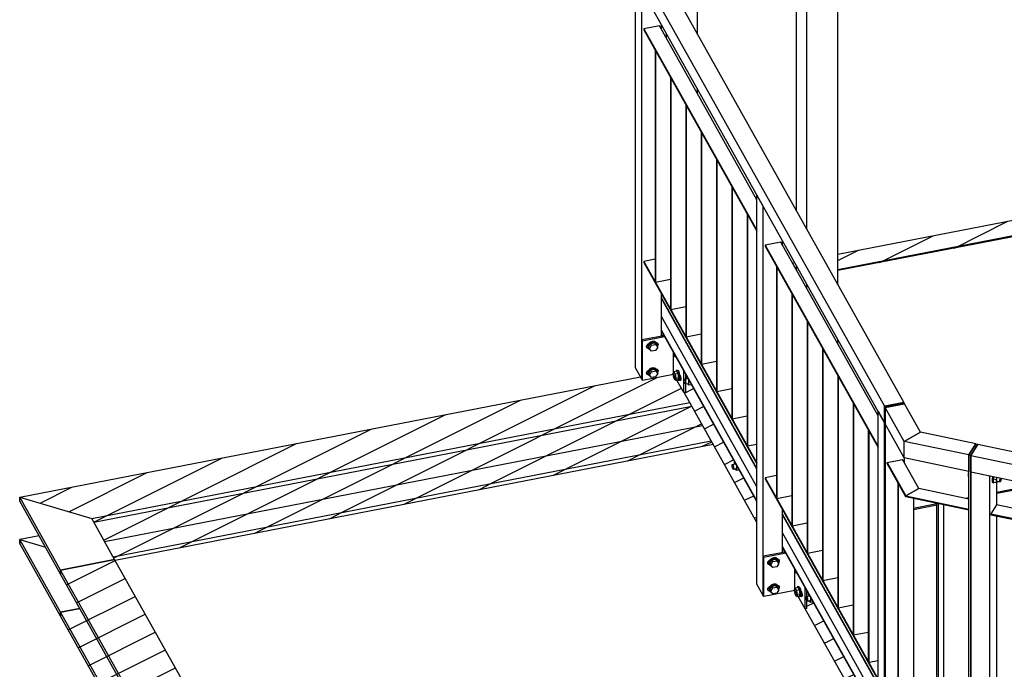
# Model space of a CAD drawing. Header units: millimetres. Extents: x 1838 to 190192, y -28 to 11710.
# Tile 10 of 80: x 42201 to 44618, y 6105 to 7699. Entities that reach past the tile are written whole.
import ezdxf

# ---------------------------------------------------------------- set-up
doc = ezdxf.new("R2010")
doc.units = ezdxf.units.MM
pattern_1 = [(26.565, (44862.25, 7209.397), (-56.1266, 28.0633), [])]
pattern_2 = [(26.565, (47360.265, 7326.83), (-56.1266, 28.0633), [])]
pattern_3 = [(26.565, (43777.326, 6922.99), (-56.1266, 28.0633), [])]

# ---------------------------------------------------------------- blocks, each defined once
blk = doc.blocks.new('Part-22385 - 18971')
at = {"color": 7}
for p, q in [((44325.4, 6747.2), (44372.9, 6756.4)), ((44325.4, 6706.8), (44325.4, 6747.2)), ((44372.2, 6663.7), (44325.4, 6747.2)), ((44412, 6686.6), (44372.9, 6756.4)), ((44372.2, 6623.3), (44325.4, 6706.8)), ((44372.2, 6663.7), (44412, 6686.6)), ((44372.2, 6623.3), (44372.2, 6663.7))]:
    blk.add_line(p, q, dxfattribs=at)
blk = doc.blocks.new('Part-22321 - 18971')
at = {"color": 7}
for p, q in [((44323.8, 6750.2), (44371.3, 6759.4)), ((44325.4, 6747.4), (44323.8, 6750.2)), ((44323.8, 6001.1), (44323.8, 6750.2)), ((44372.9, 6756.6), (44325.4, 6747.4)), ((44325.4, 6747.4), (44325.4, 5998.3)), ((44372.9, 6756.6), (44371.3, 6759.4)), ((44372.9, 6756.4), (44372.9, 6756.6)), ((44372.9, 6610.9), (44372.9, 6623.2)), ((44325.4, 5998.3), (44323.8, 6001.1)), ((44325.4, 5998.3), (44350.4, 6003.1))]:
    blk.add_line(p, q, dxfattribs=at)
blk = doc.blocks.new('Bolt-22285 - 18971')
at = {"color": 7}
for p, q in [((43807, 6876.6), (43806.3, 6880.8)), ((43810.2, 6870.8), (43807, 6876.6)), ((43810.2, 6870.8), (43810.9, 6872.6)), ((43811.8, 6871.1), (43810.2, 6870.8)), ((43805.3, 6830.1), (43807, 6834.5)), ((43807, 6820), (43805.3, 6830.1)), ((43814.1, 6835.9), (43807, 6834.5)), ((43807, 6834.5), (43810.2, 6828.7)), ((43810.2, 6814.2), (43807, 6820)), ((43817.3, 6830.1), (43810.2, 6828.7)), ((43810.2, 6828.7), (43811.8, 6818.5)), ((43811.8, 6818.5), (43810.2, 6814.2)), ((43819, 6819.9), (43811.8, 6818.5)), ((43812.4, 6835.6), (43812.5, 6836.4)), ((43812.5, 6836.4), (43813.8, 6837.5)), ((43813.2, 6836.9), (43813.3, 6838)), ((43813.3, 6838), (43813.8, 6839.1)), ((43813.8, 6839.1), (43814.5, 6839.1)), ((43813.8, 6837.5), (43816.7, 6838)), ((43813.8, 6837.5), (43815.7, 6835.4)), ((43817.3, 6830.1), (43814.1, 6835.9)), ((43814.5, 6839.1), (43815.4, 6837.9)), ((43815.4, 6837.9), (43815.5, 6837.8)), ((43815.7, 6835.4), (43817.6, 6830.8)), ((43818.6, 6836), (43816.7, 6838)), ((43819, 6819.9), (43817.3, 6830.1)), ((43817.3, 6815.5), (43819, 6819.9)), ((43817.6, 6830.8), (43819, 6824.8)), ((43820.4, 6831.3), (43818.6, 6836)), ((43819, 6824.8), (43819.5, 6819)), ((43819.5, 6819), (43819, 6815.1)), ((43821.8, 6825.3), (43820.4, 6831.3)), ((43821.3, 6827.4), (43821.7, 6826.8)), ((43821.7, 6826.8), (43822.6, 6824.7)), ((43822.3, 6819.6), (43821.8, 6825.3)), ((43821.8, 6815.6), (43822.3, 6819.6)), ((43822.6, 6824.7), (43823.4, 6822)), ((43823.4, 6822), (43823.9, 6819.1)), ((43823.9, 6819.1), (43824, 6816.5)), ((43810.2, 6814.2), (43817.3, 6815.5)), ((43817.6, 6814), (43816.3, 6815.3)), ((43819, 6815.1), (43817.6, 6814)), ((43817.6, 6814), (43820.4, 6814.5)), ((43820.4, 6814.5), (43821.8, 6815.6)), ((43821.7, 6814.6), (43821.3, 6815.2)), ((43822.6, 6813.5), (43821.7, 6814.6)), ((43823.4, 6813.4), (43822.6, 6813.5)), ((43823.9, 6814.5), (43823.4, 6813.4)), ((43824, 6816.5), (43823.9, 6814.5))]:
    blk.add_line(p, q, dxfattribs=at)
blk = doc.blocks.new('Part-22228 - 18971')
at = {"color": 7}
for p, q in [((43676.8, 7903.6), (43724.3, 7912.8)), ((43724.3, 7912.8), (44371.3, 6759.4)), ((43692.5, 7835.3), (43676.8, 7903.6)), ((43676.8, 7903.6), (44323.8, 6750.2)), ((44323.8, 6709.8), (43692.5, 7835.3)), ((44371.3, 6759.4), (44323.8, 6750.2)), ((44323.8, 6750.2), (44323.8, 6709.8))]:
    blk.add_line(p, q, dxfattribs=at)
blk = doc.blocks.new('Part-22242 - 18971')
at = {"color": 7}
for p, q in [((43912.3, 7354.5), (43911.4, 7356.2)), ((43911.4, 7356.2), (43911.4, 6788.3)), ((43912.3, 7354.5), (43912.3, 6786.6)), ((43912.3, 6786.6), (43948.9, 6793.7)), ((43912.3, 6786.6), (43911.4, 6788.3))]:
    blk.add_line(p, q, dxfattribs=at)
blk = doc.blocks.new('Part-22241 - 18971')
at = {"color": 7}
for p, q in [((43874.7, 7421.5), (43873.8, 7423.2)), ((43873.8, 7423.2), (43873.8, 6855.2)), ((43874.7, 7421.5), (43874.7, 6853.6)), ((43874.7, 6853.6), (43873.8, 6855.2)), ((43874.7, 6853.6), (43911.4, 6860.7))]:
    blk.add_line(p, q, dxfattribs=at)
blk = doc.blocks.new('Bolt-23110 - 18971')
at = {"color": 7}
for p, q in [((44136.8, 6288.8), (44138.2, 6289.1)), ((44138.7, 6288.3), (44136.8, 6288.8)), ((44136.8, 6288.8), (44136.8, 6284.6)), ((44131.2, 6281.2), (44131.5, 6283.1)), ((44131.5, 6278.3), (44131.2, 6281.2)), ((44131.5, 6283.1), (44132.2, 6283.7)), ((44132.2, 6275.3), (44131.5, 6278.3)), ((44132.2, 6283.7), (44138.8, 6285)), ((44132.2, 6283.7), (44133.1, 6282.7)), ((44133.1, 6273), (44132.2, 6275.3)), ((44133.1, 6282.7), (44134.1, 6280.3)), ((44134.1, 6271.9), (44133.1, 6273)), ((44134.1, 6280.3), (44134.7, 6277.3)), ((44134.1, 6271.9), (44140.7, 6273.2)), ((44134.7, 6272.5), (44134.1, 6271.9)), ((44134.7, 6277.3), (44135, 6274.5)), ((44135, 6274.5), (44134.7, 6272.5)), ((44139.8, 6270.2), (44139, 6272.9)), ((44139.8, 6270.2), (44142.7, 6269.4)), ((44140.9, 6284.4), (44142.7, 6278.2)), ((44142.7, 6278.2), (44144.2, 6278.5)), ((44142.7, 6269.4), (44142.7, 6278.2)), ((44142.7, 6269.4), (44148.6, 6270.5))]:
    blk.add_line(p, q, dxfattribs=at)
blk = doc.blocks.new('Bolt-23112 - 18971')
at = {"color": 7}
for p, q in [((43833.1, 6816.8), (43839.8, 6818.1)), ((43837.7, 6821.9), (43839.2, 6822.2)), ((43839.6, 6821.4), (43837.7, 6821.9)), ((43837.7, 6821.9), (43837.7, 6817.7)), ((43841.8, 6817.5), (43843.7, 6811.3)), ((43832.2, 6814.3), (43832.4, 6816.2)), ((43832.4, 6811.4), (43832.2, 6814.3)), ((43832.4, 6816.2), (43833.1, 6816.8)), ((43833.1, 6808.4), (43832.4, 6811.4)), ((43833.1, 6816.8), (43834.1, 6815.8)), ((43834.1, 6806.1), (43833.1, 6808.4)), ((43834.1, 6815.8), (43835, 6813.4)), ((43835, 6805), (43834.1, 6806.1)), ((43835, 6813.4), (43835.7, 6810.4)), ((43835, 6805), (43841.7, 6806.3)), ((43835.7, 6805.6), (43835, 6805)), ((43835.7, 6810.4), (43836, 6807.6)), ((43836, 6807.6), (43835.7, 6805.6)), ((43840.7, 6803.3), (43839.9, 6806)), ((43840.7, 6803.3), (43843.7, 6802.5)), ((43843.7, 6811.3), (43845.1, 6811.6)), ((43843.7, 6802.5), (43843.7, 6811.3)), ((43843.7, 6802.5), (43849.6, 6803.6)), ((43949.6, 6604.9), (43949.9, 6606.9)), ((43949.9, 6602.1), (43949.6, 6604.9)), ((43949.9, 6606.9), (43950.6, 6607.5)), ((43950.6, 6599), (43949.9, 6602.1)), ((43950.6, 6607.5), (43957.2, 6608.7)), ((43950.6, 6607.5), (43951.5, 6606.4)), ((43951.5, 6606.4), (43952.4, 6604.1)), ((43952.4, 6604.1), (43953.1, 6601.1)), ((43953.1, 6601.1), (43953.4, 6598.2)), ((43955.2, 6612.6), (43956.6, 6612.9)), ((43957.1, 6612.1), (43955.2, 6612.6)), ((43955.2, 6612.6), (43955.2, 6608.4)), ((43959.2, 6608.2), (43961.1, 6602)), ((43961.1, 6602), (43962.5, 6602.3)), ((43961.1, 6593.1), (43961.1, 6602)), ((43951.5, 6596.7), (43950.6, 6599)), ((43952.4, 6595.7), (43951.5, 6596.7)), ((43952.4, 6595.7), (43959.1, 6597)), ((43953.1, 6596.3), (43952.4, 6595.7)), ((43953.4, 6598.2), (43953.1, 6596.3)), ((43958.1, 6594), (43957.3, 6596.6)), ((43958.1, 6594), (43961.1, 6593.1)), ((43961.1, 6593.1), (43967, 6594.3)), ((44073.6, 6403.5), (44074, 6403.5)), ((44073.6, 6403), (44074.5, 6402.7)), ((44073.6, 6399.2), (44074.6, 6399.4)), ((44078.4, 6393), (44076.7, 6398.8))]:
    blk.add_line(p, q, dxfattribs=at)
blk = doc.blocks.new('Part-22239 - 18971')
at = {"color": 7}
for p, q in [((43799.6, 7555.5), (43798.6, 7557.1)), ((43798.6, 7557.1), (43798.6, 6989.2)), ((43799.6, 7555.5), (43799.6, 6987.5)), ((43799.6, 6987.5), (43798.6, 6989.2)), ((43799.6, 6987.5), (43836.2, 6994.6))]:
    blk.add_line(p, q, dxfattribs=at)
blk = doc.blocks.new('Part-22280 - 18971')
at = {"color": 7}
for p, q in [((44010.5, 6597.7), (43776, 7015.8)), ((44010.5, 6596), (43776, 7014.1)), ((44010.5, 6552.2), (43776, 6970.3)), ((44010.5, 6518.4), (43776, 6936.5)), ((44010.5, 6516.8), (43776, 6934.9)), ((44308.2, 6067), (44073.6, 6485.1)), ((44308.2, 6065.4), (44073.6, 6483.5)), ((44308.2, 6021.5), (44073.6, 6439.6)), ((44308.2, 5987.7), (44073.6, 6405.8)), ((44308.2, 5986.1), (44073.6, 6404.2)), ((44407.6, 5889.7), (44371.3, 5954.4)), ((44407.6, 5888.1), (44371.3, 5952.8)), ((44392.8, 5953.6), (44426.6, 5893.4)), ((44424.7, 5813.7), (44371.3, 5908.9)), ((44407.6, 5810.4), (44371.3, 5875.2)), ((44426.6, 5893.4), (44407.6, 5889.7)), ((44407.6, 5888.1), (44424.7, 5891.4)), ((44407.6, 5888.1), (44407.6, 5889.7)), ((44424.7, 5813.7), (44424.7, 5891.4)), ((44426.6, 5880.8), (44426.6, 5893.4)), ((44426.6, 5812.5), (44426.6, 5877.6)), ((44407.6, 5808.8), (44371.3, 5873.5)), ((44407.6, 5810.4), (44424.7, 5813.7)), ((44407.6, 5808.8), (44426.6, 5812.5)), ((44407.6, 5808.8), (44407.6, 5810.4))]:
    blk.add_line(p, q, dxfattribs=at)
blk = doc.blocks.new('Part-21980 - 18971')
at = {"color": 7}
for p, q in [((43788.8, 9110.8), (43828.1, 9118.5)), ((43861, 9124.8), (43864.7, 9125.6)), ((43864.7, 9115.3), (43864.7, 9125.6)), ((43788.8, 9093.7), (43788.8, 9110.8)), ((43864.7, 8927.1), (43864.7, 8975)), ((43763.7, 7842.6), (43763.7, 8963.5)), ((43788.8, 7798), (43788.8, 8908.6)), ((43864.7, 7662.5), (43864.7, 8741.9)), ((43788.8, 7652.2), (43788.8, 7663.6)), ((43864.7, 7516.8), (43864.7, 7528.2))]:
    blk.add_line(p, q, dxfattribs=at)
blk = doc.blocks.new('Part-21979 - 18971')
at = {"color": 7}
for p, q in [((44133.2, 8354.4), (44209.2, 8369.1)), ((44209.2, 8171.6), (44209.2, 8369.1)), ((44133.2, 8338.3), (44133.2, 8354.4)), ((44108.2, 7228.6), (44108.2, 8208)), ((44133.2, 7183.9), (44133.2, 8153.1)), ((44209.2, 7048.5), (44209.2, 7986.4)), ((44108.2, 7082.9), (44108.2, 7094.3)), ((44133.2, 7038.2), (44133.2, 7049.6)), ((44209.2, 6902.8), (44209.2, 6914.2))]:
    blk.add_line(p, q, dxfattribs=at)
blk = doc.blocks.new('Part-22243 - 18971')
at = {"color": 7}
for p, q in [((43949.9, 7287.5), (43948.9, 7289.2)), ((43948.9, 7289.2), (43948.9, 6721.3)), ((43949.9, 7287.5), (43949.9, 6719.6)), ((43949.9, 6719.6), (43948.9, 6721.3)), ((43949.9, 6719.6), (43986.5, 6726.7))]:
    blk.add_line(p, q, dxfattribs=at)
blk = doc.blocks.new('Part-22299 - 18971')
at = {"color": 7}
for p, q in [((44535.9, 6629.6), (44552.8, 6657.3)), ((44552.8, 6657.3), (46157.9, 6318.1)), ((44535.9, 6589.2), (44535.9, 6629.6)), ((44535.9, 6629.6), (46141, 6290.4)), ((44535.9, 6589.2), (46141, 6250)), ((46157.9, 6318.1), (46141, 6290.4)), ((46141, 6290.4), (46141, 6250))]:
    blk.add_line(p, q, dxfattribs=at)
blk = doc.blocks.new('Part-22238 - 18971')
at = {"color": 7}
for p, q in [((43762, 7622.5), (43761.1, 7624.1)), ((43761.1, 7624.1), (43761.1, 7056.2)), ((43762, 7622.5), (43762, 7054.5)), ((43762, 7054.5), (43798.6, 7061.6)), ((43762, 7054.5), (43761.1, 7056.2))]:
    blk.add_line(p, q, dxfattribs=at)
blk = doc.blocks.new('Part-22225 - 18971')
at = {"color": 7}
for p, q in [((44010.5, 6313.7), (44010.5, 7268.3)), ((44010.5, 7268.3), (44026.2, 7240.4)), ((44026.2, 6285.8), (44026.2, 7240.4)), ((44073.6, 7144.4), (44073.6, 7155.8)), ((44073.6, 6392.1), (44073.6, 6496.5)), ((44026.2, 6285.8), (44010.5, 6313.7))]:
    blk.add_line(p, q, dxfattribs=at)
blk = doc.blocks.new('Part-22325 - 18971')
at = {"color": 7}
for p, q in [((43771.4, 7683.2), (43733.4, 7675.9)), ((43733.4, 7675.9), (43733.4, 7673.4)), ((43733.4, 7675.9), (44010.5, 7181.8)), ((43733.4, 7673.4), (44010.5, 7179.4)), ((44010.5, 7256.9), (43771.4, 7683.2))]:
    blk.add_line(p, q, dxfattribs=at)
blk = doc.blocks.new('Part-22364 - 18971')
at = {"color": 7}
for p, q in [((44357.3, 6561.1), (44356.4, 6562.8)), ((44356.4, 6562.8), (44356.4, 5994.9)), ((44357.3, 6561.1), (44357.3, 5993.2)), ((44395.3, 6523.5), (44395.3, 6000.6)), ((44395.3, 6000.6), (44357.3, 5993.2)), ((44357.3, 5993.2), (44356.4, 5994.9))]:
    blk.add_line(p, q, dxfattribs=at)
blk = doc.blocks.new('Part-19804 - 18971')
h = blk.add_hatch()
h.set_pattern_fill('', color=96, scale=50, style=0, pattern_type=0)
h.set_pattern_definition(pattern_1)
h.paths.add_polyline_path([(44209.2, 7082.8), (44862.3, 7209.4), (44865.4, 7203.8), (44865.4, 7205), (44865.4, 7213.1), (44922.4, 7224.2), (44928.7, 7212.8), (44928.7, 7222.3), (45869.7, 7404.6), (45886.3, 7407.9), (45886.3, 7411), (45867.5, 7444.5), (44209.2, 7123.1)])
h = blk.add_hatch()
h.set_pattern_fill('', color=96, scale=50, style=0, pattern_type=0)
h.set_pattern_definition(pattern_1)
h.paths.add_polyline_path([(44108.2, 7082.9), (44108.2, 7094.3), (44103.5, 7102.6), (44097.7, 7101.5)])
at = {"color": 96}
for p, q in [((44209.2, 7123.1), (45867.5, 7444.5)), ((45867.5, 7444.5), (45886.3, 7411)), ((44209.2, 7086), (45886.3, 7411)), ((45886.3, 7411), (45886.3, 7407.9)), ((44864.8, 7204.9), (44865.4, 7205)), ((44926.4, 7216.9), (44928.7, 7217.3)), ((44097.7, 7101.5), (44103.5, 7102.6))]:
    blk.add_line(p, q, dxfattribs=at)
blk = doc.blocks.new('Part-19820 - 18971')
h = blk.add_hatch()
h.set_pattern_fill('', color=96, scale=50, style=0, pattern_type=0)
h.set_pattern_definition([(26.565, (42827.05, 5444.55), (-56.1266, 28.0633), [])])
h.paths.add_polyline_path([(42848.3, 5436), (42827.1, 5444.5), (42795, 5457.5), (42795, 5467.2), (42913.2, 5519.3), (42433.8, 6373.9), (42300.9, 6348.2), (42433.8, 6373.9), (42300.9, 6348.2), (42300.9, 6338.5), (42348.3, 6253.8), (42300.9, 6244.6), (42300.9, 6234.9), (42795, 5353.9), (42795, 5363.6), (42806.5, 5359), (42795.1, 5363.6), (42851.2, 5388.4), (42851.2, 5434.8)])
at = {"color": 96}
for p, q in [((42300.9, 6348.2), (42433.8, 6373.9)), ((42913.2, 5519.3), (42433.8, 6373.9)), ((42795, 5467.2), (42300.9, 6348.2)), ((42300.9, 6338.5), (42300.9, 6348.2)), ((42795, 5457.5), (42300.9, 6338.5)), ((42300.9, 6244.6), (42348.3, 6253.8)), ((42795, 5363.6), (42300.9, 6244.6)), ((42300.9, 6234.9), (42300.9, 6244.6)), ((42795, 5353.9), (42300.9, 6234.9)), ((42913.2, 5519.3), (42795, 5467.2)), ((42795, 5467.2), (42795, 5457.5)), ((42851.2, 5388.4), (42817.5, 5448.4)), ((42851.2, 5434.8), (42851.2, 5388.4)), ((42851.2, 5388.4), (42795, 5363.6)), ((42795, 5363.6), (42795, 5353.9))]:
    blk.add_line(p, q, dxfattribs=at)
blk = doc.blocks.new('Part-19822 - 18971')
at = {"color": 96}
for p, q in [((42300.9, 6348.2), (42200.7, 6526.8)), ((42200.7, 6526.8), (42377.5, 6474.4)), ((42200.7, 6517.1), (42200.7, 6526.8)), ((42300.9, 6338.5), (42200.7, 6517.1)), ((42433.8, 6373.9), (42377.5, 6474.4)), ((42300.9, 6244.6), (42200.7, 6423.3)), ((42200.7, 6423.3), (42263.8, 6404.5)), ((42200.7, 6413.5), (42200.7, 6423.3)), ((42300.9, 6234.9), (42200.7, 6413.5)), ((42433.8, 6373.9), (42300.9, 6348.2)), ((42300.9, 6348.2), (42300.9, 6338.5)), ((42348.3, 6253.8), (42300.9, 6244.6)), ((42300.9, 6244.6), (42300.9, 6234.9))]:
    blk.add_line(p, q, dxfattribs=at)
blk = doc.blocks.new('Part-22076 - 18971')
at = {"color": 7}
for p, q in [((44873.3, 6589.5), (45176.9, 6648.4)), ((45255.2, 6508.8), (45176.9, 6648.4)), ((44599.8, 6536.5), (44696.4, 6555.2)), ((44395.3, 6496.9), (44452.5, 6508)), ((44529.4, 6522.9), (44531.2, 6523.2)), ((45314.9, 6402.4), (45300.8, 6427.5)), ((45445.9, 6168.9), (45378.9, 6288.4)), ((45490.1, 6090.2), (45462.3, 6139.7)), ((45378.9, 6068.6), (45445.9, 6081.6)), ((45462.3, 6084.8), (45490.1, 6090.2)), ((45490.1, 6087.1), (45490.1, 6090.2)), ((45247.9, 6043.2), (45314.9, 6056.2)), ((45134.9, 6021.3), (45231.5, 6040)), ((44416.9, 5976), (44395.3, 6014.5)), ((44909.1, 5977.6), (45005.7, 5996.3)), ((45022, 5999.4), (45118.6, 6018.2)), ((44796.2, 5955.7), (44892.7, 5974.4)), ((44683.3, 5933.8), (44779.8, 5952.5)), ((44464.4, 5891.4), (44434.3, 5945)), ((44649.6, 5927.3), (44666.9, 5930.6)), ((44464.4, 5891.4), (44531.2, 5904.3)), ((44464.4, 5883.7), (44464.4, 5891.4))]:
    blk.add_line(p, q, dxfattribs=at)
blk = doc.blocks.new('Part-22244 - 18971')
at = {"color": 7}
for p, q in [((43987.4, 7220.5), (43986.5, 7222.2)), ((43986.5, 7222.2), (43986.5, 6654.3)), ((43987.4, 7220.5), (43987.4, 6652.6)), ((43987.4, 6652.6), (43986.5, 6654.3)), ((43987.4, 6652.6), (44010.5, 6657.1))]:
    blk.add_line(p, q, dxfattribs=at)
blk = doc.blocks.new('Part-19805 - 18971')
h = blk.add_hatch()
h.set_pattern_fill('', color=96, scale=50, style=0, pattern_type=0)
h.set_pattern_definition(pattern_2)
h.paths.add_polyline_path([(42429.9, 6381), (43898.1, 6665.6), (43877.3, 6702.7), (43875.1, 6706.6), (43854.3, 6743.7), (43850.6, 6750.2), (43845.7, 6759), (43831.7, 6783.8), (43831.1, 6783.7), (43829.1, 6787.2), (43806, 6828.4), (43730.1, 6813.7), (43728.5, 6816.4), (43725.2, 6822.3), (42200.7, 6526.8), (42377.5, 6474.4), (42382.4, 6465.7), (42409, 6418.1)])
h = blk.add_hatch()
h.set_pattern_fill('', color=96, scale=50, style=0, pattern_type=0)
h.set_pattern_definition(pattern_2)
h.paths.add_polyline_path([(42434.8, 6372.3), (43903, 6656.8), (43898.1, 6665.6), (42429.9, 6381), (42433.8, 6373.9)])
h = blk.add_hatch()
h.set_pattern_fill('', color=96, scale=50, style=0, pattern_type=0)
h.set_pattern_definition(pattern_2)
h.paths.add_polyline_path([(42263.8, 6404.5), (42248.1, 6432.5), (42200.7, 6423.3)])
at = {"color": 96}
for p, q in [((42200.7, 6526.8), (43725.2, 6822.3)), ((42377.5, 6474.4), (43845.7, 6759)), ((42382.4, 6465.7), (43850.6, 6750.2)), ((42409, 6418.1), (43877.3, 6702.7)), ((42429.9, 6381), (43898.1, 6665.6)), ((42434.8, 6372.3), (43903, 6656.8)), ((42200.7, 6526.8), (42377.5, 6474.4)), ((42200.7, 6517.1), (42200.7, 6526.8)), ((42248.1, 6432.5), (42200.7, 6423.3)), ((42200.7, 6423.3), (42200.7, 6413.5)), ((42200.7, 6423.3), (42263.8, 6404.5))]:
    blk.add_line(p, q, dxfattribs=at)
blk = doc.blocks.new('Part-19809 - 18971')
h = blk.add_hatch()
h.set_pattern_fill('', color=96, scale=50, style=0, pattern_type=0)
h.set_pattern_definition(pattern_3)
h.paths.add_polyline_path([(43776, 6922.7), (43777.3, 6923), (43782.1, 6923.9), (43776, 6934.9)])
h = blk.add_hatch()
h.set_pattern_fill('', color=96, scale=50, style=0, pattern_type=0)
h.set_pattern_definition(pattern_3)
h.paths.add_polyline_path([(44010.5, 6465.2), (44010.5, 6516.8), (43835.8, 6828.2), (43835.8, 6784.6), (43831.7, 6783.8)])
h = blk.add_hatch()
h.set_pattern_fill('', color=96, scale=50, style=0, pattern_type=0)
h.set_pattern_definition(pattern_3)
h.paths.add_polyline_path([(44073.7, 6392.1), (44079.8, 6393.3), (44073.7, 6404.2)])
h = blk.add_hatch()
h.set_pattern_fill('', color=96, scale=50, style=0, pattern_type=0)
h.set_pattern_definition(pattern_3)
h.paths.add_polyline_path([(44308.2, 5934.5), (44308.2, 5986.1), (44133.5, 6297.5), (44133.5, 6254), (44129.4, 6253.2)])
h = blk.add_hatch()
h.set_pattern_fill('', color=96, scale=50, style=0, pattern_type=0)
h.set_pattern_definition(pattern_3)
h.paths.add_polyline_path([(44410.9, 5977.3), (44395.3, 6005), (44395.3, 6000.6), (44408.1, 5977.8)])
h = blk.add_hatch()
h.set_pattern_fill('', color=96, scale=50, style=0, pattern_type=0)
h.set_pattern_definition(pattern_3)
h.paths.add_polyline_path([(44426.6, 5880.8), (44432.5, 5890.5), (44463.2, 5884), (44428.3, 5946.3), (44392.8, 5953.6), (44426.6, 5893.4)])
h = blk.add_hatch()
h.set_pattern_fill('', color=96, scale=50, style=0, pattern_type=0)
h.set_pattern_definition(pattern_3)
h.paths.add_polyline_path([(44425.8, 5798.5), (44425.8, 5800.1), (44431.8, 5810.1), (44431.8, 5876.5), (44426.6, 5877.6), (44426.6, 5812.5), (44412.7, 5809.8), (44407.6, 5808.8), (44388.9, 5842.2), (44388.9, 5798.7), (44384.8, 5797.9), (44443.7, 5692.9), (44443.7, 5794.7)])
at = {"color": 96}
for p, q in [((44010.5, 6465.2), (43831.7, 6783.8)), ((44308.2, 5934.5), (44129.4, 6253.2)), ((44410.9, 5977.3), (44395.3, 6005)), ((44463.2, 5884), (44428.3, 5946.3)), ((44431.8, 5827.3), (44426.6, 5836.6)), ((44443.7, 5692.9), (44384.8, 5797.9)), ((44443.7, 5692.9), (44443.7, 5794.7))]:
    blk.add_line(p, q, dxfattribs=at)
blk = doc.blocks.new('Part-22224 - 18971')
at = {"color": 7}
for p, q in [((43712.8, 6844.4), (43712.8, 7799)), ((43712.8, 7799), (43728.5, 7771.1)), ((43728.5, 6816.4), (43728.5, 7771.1)), ((43776, 7675), (43776, 7686.4)), ((43776, 6922.7), (43776, 7027.2)), ((43728.5, 6816.4), (43712.8, 6844.4))]:
    blk.add_line(p, q, dxfattribs=at)
blk = doc.blocks.new('Part-22284 - 18971')
at = {"color": 7}
for p, q in [((43728.5, 6913.5), (43782.1, 6923.9)), ((43730.1, 6910.7), (43783.7, 6921.1)), ((43728.5, 6816.4), (43728.5, 6913.5)), ((43728.5, 6913.5), (43730.1, 6910.7)), ((43730.1, 6813.7), (43730.1, 6910.7)), ((43806, 6828.4), (43806, 6881.3)), ((43806, 6828.4), (43730.1, 6813.7)), ((43831.1, 6783.7), (43806, 6828.4)), ((43831.1, 6783.7), (43831.1, 6836.6)), ((43835.8, 6784.6), (43835.8, 6828.2)), ((43730.1, 6813.7), (43728.5, 6816.4)), ((43835.8, 6784.6), (43831.1, 6783.7))]:
    blk.add_line(p, q, dxfattribs=at)
blk = doc.blocks.new('Bolt-23116 - 18971')
at = {"color": 7}
for p, q in [((43776, 6934.4), (43776.2, 6934.4)), ((43776, 6925.5), (43780.7, 6926.4))]:
    blk.add_line(p, q, dxfattribs=at)
blk = doc.blocks.new('Part-22075 - 18971')
at = {"color": 7}
for p, q in [((44862.3, 7209.4), (44209.2, 7082.8)), ((45175.4, 6651.2), (44862.3, 7209.4)), ((44865.7, 6591.1), (45175.4, 6651.2)), ((45175.4, 6648.1), (45175.4, 6651.2)), ((44599.8, 6539.6), (44688.7, 6556.9)), ((44395.3, 6500), (44452.5, 6511.1)), ((44521.8, 6524.5), (44531.2, 6526.3))]:
    blk.add_line(p, q, dxfattribs=at)
blk = doc.blocks.new('Part-22191 - 18971')
at = {"color": 7}
for p, q in [((44535.9, 5634.5), (44535.9, 6589.2)), ((44535.9, 6589.2), (44582.9, 6579.2)), ((44582.9, 5624.6), (44582.9, 6579.2)), ((44599.8, 6508.1), (44599.8, 6575.6)), ((44599.8, 5937.8), (44599.8, 6480.7)), ((44599.8, 5749.2), (44599.8, 5910.4)), ((44535.9, 5634.5), (44582.9, 5624.6))]:
    blk.add_line(p, q, dxfattribs=at)
blk = doc.blocks.new('Part-22226 - 18971')
at = {"color": 7}
for p, q in [((44308.2, 5783), (44308.2, 6737.7)), ((44308.2, 6737.7), (44323.8, 6709.8)), ((44323.8, 5755.1), (44323.8, 6709.8)), ((44371.3, 5764.3), (44371.3, 5965.8)), ((44323.8, 5755.1), (44308.2, 5783)), ((44371.3, 5764.3), (44323.8, 5755.1))]:
    blk.add_line(p, q, dxfattribs=at)
blk = doc.blocks.new('Part-22229 - 18971')
at = {"color": 7}
for p, q in [((43761.1, 7110.9), (43733.4, 7105.5)), ((43733.4, 7105.5), (43733.4, 7103.1)), ((43733.4, 7105.5), (44010.5, 6611.5)), ((43733.4, 7103.1), (44010.5, 6609.1))]:
    blk.add_line(p, q, dxfattribs=at)
blk = doc.blocks.new('Part-22230 - 18971')
at = {"color": 7}
for p, q in [((44058.7, 6580.2), (44031.1, 6574.8)), ((44031.1, 6574.8), (44031.1, 6572.4)), ((44031.1, 6574.8), (44308.2, 6080.8)), ((44031.1, 6572.4), (44308.2, 6078.4))]:
    blk.add_line(p, q, dxfattribs=at)
blk = doc.blocks.new('Part-22240 - 18971')
at = {"color": 7}
for p, q in [((43837.1, 7488.5), (43836.2, 7490.2)), ((43836.2, 7490.2), (43836.2, 6922.2)), ((43837.1, 7488.5), (43837.1, 6920.6)), ((43837.1, 6920.6), (43836.2, 6922.2)), ((43837.1, 6920.6), (43873.8, 6927.7))]:
    blk.add_line(p, q, dxfattribs=at)
blk = doc.blocks.new('Part-22245 - 18971')
at = {"color": 7}
for p, q in [((44059.7, 7091.8), (44058.7, 7093.5)), ((44058.7, 7093.5), (44058.7, 6525.5)), ((44059.7, 7091.8), (44059.7, 6523.9)), ((44059.7, 6523.9), (44096.3, 6531)), ((44059.7, 6523.9), (44058.7, 6525.5))]:
    blk.add_line(p, q, dxfattribs=at)
blk = doc.blocks.new('Part-22246 - 18971')
at = {"color": 7}
for p, q in [((44097.2, 7024.8), (44096.3, 7026.5)), ((44096.3, 7026.5), (44096.3, 6458.6)), ((44097.2, 7024.8), (44097.2, 6456.9)), ((44097.2, 6456.9), (44096.3, 6458.6)), ((44097.2, 6456.9), (44133.9, 6464))]:
    blk.add_line(p, q, dxfattribs=at)
blk = doc.blocks.new('Part-22247 - 18971')
at = {"color": 7}
for p, q in [((44134.8, 6957.8), (44133.9, 6959.5)), ((44133.9, 6959.5), (44133.9, 6391.6)), ((44134.8, 6957.8), (44134.8, 6389.9)), ((44134.8, 6389.9), (44133.9, 6391.6)), ((44134.8, 6389.9), (44171.5, 6397))]:
    blk.add_line(p, q, dxfattribs=at)
blk = doc.blocks.new('Part-22248 - 18971')
at = {"color": 7}
for p, q in [((44172.4, 6890.8), (44171.5, 6892.5)), ((44171.5, 6892.5), (44171.5, 6324.6)), ((44172.4, 6890.8), (44172.4, 6322.9)), ((44172.4, 6322.9), (44171.5, 6324.6)), ((44172.4, 6322.9), (44209, 6330))]:
    blk.add_line(p, q, dxfattribs=at)
blk = doc.blocks.new('Part-22249 - 18971')
at = {"color": 7}
for p, q in [((44210, 6823.8), (44209, 6825.5)), ((44209, 6825.5), (44209, 6257.6)), ((44210, 6823.8), (44210, 6255.9)), ((44210, 6255.9), (44246.6, 6263)), ((44210, 6255.9), (44209, 6257.6))]:
    blk.add_line(p, q, dxfattribs=at)
blk = doc.blocks.new('Part-22250 - 18971')
at = {"color": 7}
for p, q in [((44247.5, 6756.9), (44246.6, 6758.5)), ((44246.6, 6758.5), (44246.6, 6190.6)), ((44247.5, 6756.9), (44247.5, 6188.9)), ((44247.5, 6188.9), (44246.6, 6190.6)), ((44247.5, 6188.9), (44284.2, 6196))]:
    blk.add_line(p, q, dxfattribs=at)
blk = doc.blocks.new('Part-22251 - 18971')
at = {"color": 7}
for p, q in [((44285.1, 6689.9), (44284.2, 6691.5)), ((44284.2, 6691.5), (44284.2, 6123.6)), ((44285.1, 6689.9), (44285.1, 6121.9)), ((44285.1, 6121.9), (44284.2, 6123.6)), ((44285.1, 6121.9), (44308.2, 6126.4))]:
    blk.add_line(p, q, dxfattribs=at)
blk = doc.blocks.new('Part-22281 - 18971')
at = {"color": 7}
for p, q in [((44026.2, 6382.9), (44079.8, 6393.3)), ((44026.2, 6285.8), (44026.2, 6382.9)), ((44026.2, 6382.9), (44027.7, 6380.1)), ((44027.7, 6380.1), (44081.4, 6390.5)), ((44027.7, 6283), (44027.7, 6380.1)), ((44103.7, 6297.7), (44103.7, 6350.6)), ((44027.7, 6283), (44026.2, 6285.8)), ((44103.7, 6297.7), (44027.7, 6283)), ((44128.8, 6253.1), (44103.7, 6297.7)), ((44128.8, 6253.1), (44128.8, 6306)), ((44133.5, 6254), (44133.5, 6297.5)), ((44133.5, 6254), (44128.8, 6253.1))]:
    blk.add_line(p, q, dxfattribs=at)
blk = doc.blocks.new('Bolt-22282 - 18971')
at = {"color": 7}
for p, q in [((44037.2, 6365.7), (44037.8, 6368.2)), ((44037.8, 6363.5), (44037.2, 6365.7)), ((44037.8, 6368.2), (44039.3, 6370.4)), ((44039.3, 6361.8), (44037.8, 6363.5)), ((44039.3, 6370.4), (44041.6, 6372.2)), ((44041.6, 6361), (44039.3, 6361.8)), ((44041.6, 6371.4), (44040.1, 6366.3)), ((44040.1, 6366.3), (44041.6, 6361.7)), ((44041, 6364.6), (44042.5, 6369.8)), ((44042.5, 6360.1), (44041, 6364.6)), ((44045.8, 6375.8), (44041.6, 6371.4)), ((44041.6, 6372.2), (44042.7, 6372.6)), ((44042.5, 6360.1), (44041.6, 6361.7)), ((44042, 6361), (44041.6, 6361)), ((44042.5, 6369.8), (44046.7, 6374.1)), ((44042.5, 6364.9), (44047.5, 6373.1)), ((44042.5, 6364.9), (44044.9, 6360.7)), ((44046.7, 6357.3), (44042.5, 6360.1)), ((44044.9, 6360.7), (44049.8, 6369)), ((44049.8, 6354.4), (44044.9, 6360.7)), ((44051.5, 6378.2), (44045.8, 6375.8)), ((44046.7, 6374.1), (44052.4, 6376.5)), ((44047.5, 6373.1), (44057.3, 6375.1)), ((44049.8, 6369), (44047.5, 6373.1)), ((44049.8, 6369), (44059.7, 6370.9)), ((44057.2, 6378), (44051.5, 6378.2)), ((44052.4, 6376.5), (44058.1, 6376.3)), ((44061.3, 6375.3), (44057.2, 6378)), ((44062.3, 6368.7), (44057.3, 6375.1)), ((44057.3, 6375.1), (44059.7, 6370.9)), ((44058.1, 6376.3), (44062.3, 6373.6)), ((44059.7, 6370.9), (44064.6, 6364.5)), ((44064.6, 6364.5), (44059.7, 6356.3)), ((44060.2, 6376), (44061.3, 6376)), ((44061.3, 6376), (44063.6, 6375.1)), ((44062.3, 6373.6), (44061.3, 6375.3)), ((44062.3, 6373.6), (44063.8, 6369)), ((44064.6, 6364.5), (44062.3, 6368.7)), ((44063.8, 6369), (44063.2, 6367.1)), ((44063.6, 6366.6), (44063.5, 6366.5)), ((44063.6, 6375.1), (44065.2, 6373.5)), ((44065.2, 6368.8), (44063.6, 6366.6)), ((44065.2, 6373.5), (44065.7, 6371.3)), ((44065.7, 6371.3), (44065.2, 6368.8)), ((44047.6, 6357.3), (44046.7, 6357.3)), ((44059.7, 6356.3), (44049.8, 6354.4)), ((44045.8, 6311.1), (44041.6, 6306.7)), ((44051.5, 6313.5), (44045.8, 6311.1)), ((44046.7, 6309.4), (44052.4, 6311.8)), ((44047.5, 6308.4), (44057.3, 6310.3)), ((44057.2, 6313.3), (44051.5, 6313.5)), ((44052.4, 6311.8), (44058.1, 6311.6)), ((44061.3, 6310.5), (44057.2, 6313.3)), ((44062.3, 6304), (44057.3, 6310.3)), ((44057.3, 6310.3), (44059.7, 6306.1)), ((44058.1, 6311.6), (44062.3, 6308.9)), ((44060.2, 6311.3), (44061.3, 6311.3)), ((44061.3, 6311.3), (44063.6, 6310.4)), ((44062.3, 6308.9), (44061.3, 6310.5)), ((44063.6, 6310.4), (44065.2, 6308.7)), ((44037.2, 6301), (44037.8, 6303.4)), ((44037.8, 6298.8), (44037.2, 6301)), ((44037.8, 6303.4), (44039.3, 6305.7)), ((44039.3, 6297.1), (44037.8, 6298.8)), ((44039.3, 6305.7), (44041.6, 6307.5)), ((44041.6, 6296.3), (44039.3, 6297.1)), ((44041.6, 6306.7), (44040.1, 6301.6)), ((44040.1, 6301.6), (44041.6, 6297)), ((44041, 6299.9), (44042.5, 6305)), ((44042.5, 6295.3), (44041, 6299.9)), ((44041.6, 6307.5), (44042.7, 6307.9)), ((44042.5, 6295.3), (44041.6, 6297)), ((44042, 6296.3), (44041.6, 6296.3)), ((44042.5, 6305), (44046.7, 6309.4)), ((44042.5, 6300.2), (44047.5, 6308.4)), ((44042.5, 6300.2), (44044.9, 6296)), ((44046.7, 6292.6), (44042.5, 6295.3)), ((44044.9, 6296), (44049.8, 6304.2)), ((44049.8, 6289.7), (44044.9, 6296)), ((44047.6, 6292.6), (44046.7, 6292.6)), ((44049.8, 6304.2), (44047.5, 6308.4)), ((44049.8, 6304.2), (44059.7, 6306.1)), ((44059.7, 6291.6), (44049.8, 6289.7)), ((44059.7, 6306.1), (44064.6, 6299.8)), ((44064.6, 6299.8), (44059.7, 6291.6)), ((44062.3, 6308.9), (44063.8, 6304.3)), ((44064.6, 6299.8), (44062.3, 6304)), ((44063.8, 6304.3), (44063.2, 6302.3)), ((44063.6, 6301.8), (44063.5, 6301.8)), ((44065.2, 6304.1), (44063.6, 6301.8)), ((44065.2, 6308.7), (44065.7, 6306.5)), ((44065.7, 6306.5), (44065.2, 6304.1))]:
    blk.add_line(p, q, dxfattribs=at)
blk = doc.blocks.new('Bolt-22283 - 18971')
at = {"color": 7}
for p, q in [((44104.6, 6345.9), (44104, 6350.2)), ((44107.9, 6340.1), (44104.6, 6345.9)), ((44107.9, 6340.1), (44108.6, 6342)), ((44109.4, 6340.4), (44107.9, 6340.1)), ((44103, 6299.5), (44104.6, 6303.9)), ((44104.6, 6289.3), (44103, 6299.5)), ((44111.8, 6305.2), (44104.6, 6303.9)), ((44104.6, 6303.9), (44107.9, 6298.1)), ((44107.9, 6283.5), (44104.6, 6289.3)), ((44115, 6299.4), (44107.9, 6298.1)), ((44107.9, 6298.1), (44109.5, 6287.9)), ((44109.5, 6287.9), (44107.9, 6283.5)), ((44116.6, 6289.3), (44109.5, 6287.9)), ((44110, 6304.9), (44110.1, 6305.7)), ((44110.1, 6305.7), (44111.5, 6306.8)), ((44110.8, 6306.3), (44110.9, 6307.4)), ((44110.9, 6307.4), (44111.4, 6308.4)), ((44111.4, 6308.4), (44112.2, 6308.4)), ((44111.5, 6306.8), (44114.4, 6307.4)), ((44111.5, 6306.8), (44113.4, 6304.8)), ((44115, 6299.4), (44111.8, 6305.2)), ((44112.2, 6308.4), (44113.1, 6307.3)), ((44113.1, 6307.3), (44113.2, 6307.1)), ((44113.4, 6304.8), (44115.3, 6300.1)), ((44116.2, 6305.3), (44114.4, 6307.4)), ((44116.6, 6289.3), (44115, 6299.4)), ((44115, 6284.9), (44116.6, 6289.3)), ((44115.3, 6300.1), (44116.6, 6294.1)), ((44118.1, 6300.7), (44116.2, 6305.3)), ((44116.6, 6294.1), (44117.1, 6288.4)), ((44117.1, 6288.4), (44116.6, 6284.4)), ((44119.5, 6294.7), (44118.1, 6300.7)), ((44119, 6296.7), (44119.4, 6296.1)), ((44119.4, 6296.1), (44120.3, 6294)), ((44120, 6288.9), (44119.5, 6294.7)), ((44119.5, 6285), (44120, 6288.9)), ((44120.3, 6294), (44121, 6291.4)), ((44121, 6291.4), (44121.5, 6288.5)), ((44121.5, 6288.5), (44121.7, 6285.8)), ((44121.7, 6285.8), (44121.5, 6283.8)), ((44107.9, 6283.5), (44115, 6284.9)), ((44115.3, 6283.3), (44114, 6284.7)), ((44116.6, 6284.4), (44115.3, 6283.3)), ((44115.3, 6283.3), (44118.1, 6283.9)), ((44118.1, 6283.9), (44119.5, 6285)), ((44119.4, 6284), (44119, 6284.6)), ((44120.3, 6282.8), (44119.4, 6284)), ((44121, 6282.8), (44120.3, 6282.8)), ((44121.5, 6283.8), (44121, 6282.8))]:
    blk.add_line(p, q, dxfattribs=at)
blk = doc.blocks.new('Bolt-22286 - 18971')
at = {"color": 7}
for p, q in [((43739.6, 6896.4), (43740.1, 6898.8)), ((43740.1, 6894.2), (43739.6, 6896.4)), ((43740.1, 6898.8), (43741.6, 6901.1)), ((43741.6, 6892.5), (43740.1, 6894.2)), ((43741.6, 6901.1), (43744, 6902.9)), ((43744, 6891.6), (43741.6, 6892.5)), ((43743.9, 6902.1), (43742.4, 6896.9)), ((43742.4, 6896.9), (43743.9, 6892.4)), ((43743.3, 6895.3), (43744.9, 6900.4)), ((43744.9, 6890.7), (43743.3, 6895.3)), ((43748.1, 6906.5), (43743.9, 6902.1)), ((43744.9, 6890.7), (43743.9, 6892.4)), ((43744, 6902.9), (43745, 6903.2)), ((43744.3, 6891.7), (43744, 6891.6)), ((43744.9, 6900.4), (43749, 6904.8)), ((43744.9, 6895.6), (43749.8, 6903.8)), ((43744.9, 6895.6), (43747.2, 6891.4)), ((43749, 6888), (43744.9, 6890.7)), ((43747.2, 6891.4), (43752.2, 6899.6)), ((43752.2, 6885.1), (43747.2, 6891.4)), ((43753.8, 6908.9), (43748.1, 6906.5)), ((43749, 6904.8), (43754.7, 6907.2)), ((43749.8, 6903.8), (43759.7, 6905.7)), ((43752.2, 6899.6), (43749.8, 6903.8)), ((43752.2, 6899.6), (43762, 6901.5)), ((43759.5, 6908.7), (43753.8, 6908.9)), ((43754.7, 6907.2), (43760.4, 6907)), ((43763.7, 6905.9), (43759.5, 6908.7)), ((43764.6, 6899.4), (43759.7, 6905.7)), ((43759.7, 6905.7), (43762, 6901.5)), ((43760.4, 6907), (43764.6, 6904.2)), ((43762, 6901.5), (43767, 6895.2)), ((43767, 6895.2), (43762, 6887)), ((43762.6, 6906.6), (43763.6, 6906.7)), ((43763.6, 6906.7), (43766, 6905.8)), ((43764.6, 6904.2), (43763.7, 6905.9)), ((43764.6, 6904.2), (43766.1, 6899.7)), ((43767, 6895.2), (43764.6, 6899.4)), ((43766.1, 6899.7), (43765.6, 6897.7)), ((43766, 6897.2), (43765.9, 6897.2)), ((43766, 6905.8), (43767.5, 6904.1)), ((43767.5, 6899.5), (43766, 6897.2)), ((43767.5, 6904.1), (43768, 6901.9)), ((43768, 6901.9), (43767.5, 6899.5)), ((43749.9, 6887.9), (43749, 6888)), ((43762, 6887), (43752.2, 6885.1)), ((43748.1, 6841.7), (43743.9, 6837.4)), ((43753.8, 6844.1), (43748.1, 6841.7)), ((43749, 6840.1), (43754.7, 6842.5)), ((43759.5, 6843.9), (43753.8, 6844.1)), ((43754.7, 6842.5), (43760.4, 6842.3)), ((43763.7, 6841.2), (43759.5, 6843.9)), ((43760.4, 6842.3), (43764.6, 6839.5)), ((43762.6, 6841.9), (43763.6, 6842)), ((43763.6, 6842), (43766, 6841.1)), ((43739.6, 6831.7), (43740.1, 6834.1)), ((43740.1, 6829.5), (43739.6, 6831.7)), ((43740.1, 6834.1), (43741.6, 6836.4)), ((43741.6, 6827.8), (43740.1, 6829.5)), ((43741.6, 6836.4), (43744, 6838.1)), ((43744, 6826.9), (43741.6, 6827.8)), ((43743.9, 6837.4), (43742.4, 6832.2)), ((43742.4, 6832.2), (43743.9, 6827.7)), ((43743.3, 6830.6), (43744.9, 6835.7)), ((43744.9, 6826), (43743.3, 6830.6)), ((43744.9, 6826), (43743.9, 6827.7)), ((43744, 6838.1), (43745, 6838.5)), ((43744.3, 6826.9), (43744, 6826.9)), ((43744.9, 6835.7), (43749, 6840.1)), ((43744.9, 6830.8), (43749.8, 6839.1)), ((43744.9, 6830.8), (43747.2, 6826.7)), ((43749, 6823.2), (43744.9, 6826)), ((43747.2, 6826.7), (43752.2, 6834.9)), ((43752.2, 6820.3), (43747.2, 6826.7)), ((43749.9, 6823.2), (43749, 6823.2)), ((43749.8, 6839.1), (43759.7, 6841)), ((43752.2, 6834.9), (43749.8, 6839.1)), ((43752.2, 6834.9), (43762, 6836.8)), ((43762, 6822.2), (43752.2, 6820.3)), ((43764.6, 6834.7), (43759.7, 6841)), ((43759.7, 6841), (43762, 6836.8)), ((43762, 6836.8), (43767, 6830.5)), ((43767, 6830.5), (43762, 6822.2)), ((43764.6, 6839.5), (43763.7, 6841.2)), ((43764.6, 6839.5), (43766.1, 6835)), ((43767, 6830.5), (43764.6, 6834.7)), ((43766.1, 6835), (43765.6, 6833)), ((43766, 6832.5), (43765.9, 6832.4)), ((43766, 6841.1), (43767.5, 6839.4)), ((43767.5, 6834.8), (43766, 6832.5)), ((43767.5, 6839.4), (43768, 6837.2)), ((43768, 6837.2), (43767.5, 6834.8))]:
    blk.add_line(p, q, dxfattribs=at)
blk = doc.blocks.new('Part-22318 - 18971')
at = {"color": 7}
for p, q in [((44531.2, 6630.6), (44548.1, 6658.3)), ((44552.8, 6657.3), (44535.9, 6629.6)), ((44548.1, 6658.3), (44552.8, 6657.3)), ((44535.9, 6629.6), (44531.2, 6630.6)), ((44531.2, 5881.4), (44531.2, 6630.6)), ((44535.9, 6629.6), (44535.9, 5880.5)), ((44535.9, 5880.5), (44531.2, 5881.4))]:
    blk.add_line(p, q, dxfattribs=at)
blk = doc.blocks.new('Bolt-22320 - 18971')
at = {"color": 7}
for p, q in [((44531, 6590.2), (44529.2, 6584.8)), ((44529.2, 6584.8), (44531.2, 6584.4)), ((44529.2, 6584.8), (44529.2, 6577.8)), ((44529.2, 6577.8), (44531.2, 6577.3)), ((44589.7, 6577.1), (44588.5, 6572.1)), ((44590, 6577.7), (44589.7, 6577.1)), ((44590.3, 6571.7), (44591.6, 6576.7)), ((44592.2, 6577.2), (44590.4, 6571.7)), ((44591.6, 6576.7), (44591.9, 6577.3)), ((44599.8, 6575.7), (44597.9, 6570.1)), ((44588.5, 6572.1), (44588, 6567.3)), ((44588, 6567.3), (44588.5, 6564)), ((44588.5, 6564), (44589.7, 6563)), ((44589.7, 6563), (44591.6, 6562.6)), ((44589.9, 6566.9), (44590.3, 6571.7)), ((44590.3, 6563.6), (44589.9, 6566.9)), ((44591.6, 6562.6), (44590.3, 6563.6)), ((44590.4, 6571.7), (44597.9, 6570.1)), ((44590.4, 6571.7), (44590.4, 6563.7)), ((44597.9, 6562.2), (44590.4, 6563.7)), ((44592.3, 6563.3), (44591.6, 6562.6)), ((44597.9, 6570.1), (44597.9, 6562.2)), ((44600.8, 6562.9), (44597.9, 6562.2)), ((44600, 6565.9), (44607.5, 6564.3)), ((44600.8, 6562.9), (44601.7, 6565.6)), ((44606.6, 6566.5), (44606.9, 6568.9)), ((44606.9, 6564.8), (44606.6, 6566.5)), ((44606.9, 6568.9), (44607.5, 6571.4)), ((44607.5, 6564.3), (44606.9, 6564.8)), ((44607.5, 6571.4), (44608.3, 6573.3)), ((44608.3, 6565.2), (44607.5, 6564.3)), ((44608.3, 6573.3), (44608.8, 6573.7)), ((44609.2, 6567.1), (44608.3, 6565.2)), ((44609.8, 6569.6), (44609.2, 6567.1)), ((44609.8, 6573.5), (44610, 6572)), ((44610, 6572), (44609.8, 6569.6))]:
    blk.add_line(p, q, dxfattribs=at)
blk = doc.blocks.new('Part-22326 - 18971')
at = {"color": 7}
for p, q in [((44069.1, 7152.6), (44031.1, 7145.2)), ((44031.1, 7145.2), (44031.1, 7142.8)), ((44031.1, 7145.2), (44308.2, 6651.2)), ((44031.1, 7142.8), (44308.2, 6648.8)), ((44308.2, 6726.3), (44069.1, 7152.6))]:
    blk.add_line(p, q, dxfattribs=at)
blk = doc.blocks.new('Part-22345 - 18971')
at = {"color": 7}
for p, q in [((44598.6, 6508.4), (44585.1, 6486.3)), ((45314.9, 6357), (44598.6, 6508.4)), ((44585.1, 6486.3), (44585.1, 6483.9)), ((44585.1, 6486.3), (45314.9, 6332.1)), ((44585.1, 6483.9), (45314.9, 6329.6))]:
    blk.add_line(p, q, dxfattribs=at)
blk = doc.blocks.new('Part-22365 - 18971')
at = {"color": 7}
for p, q in [((44330.2, 6612), (44368.1, 6619.4)), ((44330.2, 6609.6), (44330.2, 6612)), ((44330.2, 6612), (44376.2, 6529.9)), ((44376.2, 6527.5), (44330.2, 6609.6)), ((44408.1, 6548.2), (44368.1, 6619.4)), ((44376.2, 6529.9), (44408.1, 6548.2)), ((44376.2, 6529.9), (44376.2, 6527.5))]:
    blk.add_line(p, q, dxfattribs=at)
blk = doc.blocks.new('Part-22372 - 18971')
at = {"color": 7}
for p, q in [((44452.5, 5943.9), (44452.5, 6511.6)), ((44455.3, 6511), (44455.3, 5943.3)), ((44468.8, 6508.2), (44468.8, 5965.5)), ((44468.8, 5965.5), (44455.3, 5943.3)), ((44455.3, 5943.3), (44452.5, 5943.9))]:
    blk.add_line(p, q, dxfattribs=at)
blk = doc.blocks.new('Part-22373 - 18971')
at = {"color": 7}
for p, q in [((44408.1, 6548.2), (44376.2, 6529.9)), ((44376.2, 6529.9), (44531.2, 6497.6)), ((44376.2, 6527.5), (44376.2, 6529.9)), ((44531.2, 6495.2), (44376.2, 6527.5)), ((44531.2, 6522.5), (44408.1, 6548.2))]:
    blk.add_line(p, q, dxfattribs=at)
blk = doc.blocks.new('Part-22386 - 18971')
at = {"color": 7}
for p, q in [((44412, 6686.6), (44372.2, 6663.7)), ((44548, 6658.3), (44412, 6686.6)), ((44531.1, 6630.6), (44372.2, 6663.7)), ((44372.2, 6623.3), (44372.2, 6663.7)), ((44548, 6658.3), (44531.1, 6630.6)), ((44548, 6658.2), (44548, 6658.3)), ((44531.1, 6630.6), (44531.1, 6590.2)), ((44531.1, 6590.2), (44372.2, 6623.3)), ((44531.1, 6590.2), (44531.2, 6590.2))]:
    blk.add_line(p, q, dxfattribs=at)

msp = doc.modelspace()

# ---------------------------------------------------------------- block references
for name in ['Part-21980 - 18971', 'Part-21979 - 18971', 'Part-22228 - 18971', 'Part-22224 - 18971', 'Part-22325 - 18971', 'Part-22238 - 18971', 'Part-22239 - 18971', 'Part-19805 - 18971', 'Part-22240 - 18971', 'Part-22241 - 18971', 'Part-19804 - 18971', 'Part-22242 - 18971', 'Part-22243 - 18971', 'Part-22225 - 18971', 'Part-22244 - 18971', 'Part-22075 - 18971', 'Part-22326 - 18971', 'Part-22229 - 18971', 'Part-22245 - 18971', 'Part-22280 - 18971', 'Part-22246 - 18971', 'Part-22247 - 18971', 'Part-22284 - 18971', 'Part-19809 - 18971', 'Bolt-23116 - 18971', 'Bolt-22286 - 18971', 'Part-22248 - 18971', 'Bolt-22285 - 18971', 'Bolt-23112 - 18971', 'Part-22249 - 18971', 'Part-22250 - 18971', 'Part-22321 - 18971', 'Part-22385 - 18971', 'Part-22226 - 18971', 'Part-22251 - 18971', 'Part-22386 - 18971', 'Part-22076 - 18971', 'Part-22318 - 18971', 'Part-22299 - 18971', 'Part-22365 - 18971', 'Part-22230 - 18971', 'Bolt-22320 - 18971', 'Part-22191 - 18971', 'Part-22364 - 18971', 'Part-22373 - 18971', 'Part-19822 - 18971', 'Part-22372 - 18971', 'Part-22345 - 18971', 'Part-22281 - 18971', 'Part-19820 - 18971', 'Bolt-22282 - 18971', 'Bolt-22283 - 18971', 'Bolt-23110 - 18971']:
    msp.add_blockref(name, (0, 0))

doc.saveas('drawing.dxf')
